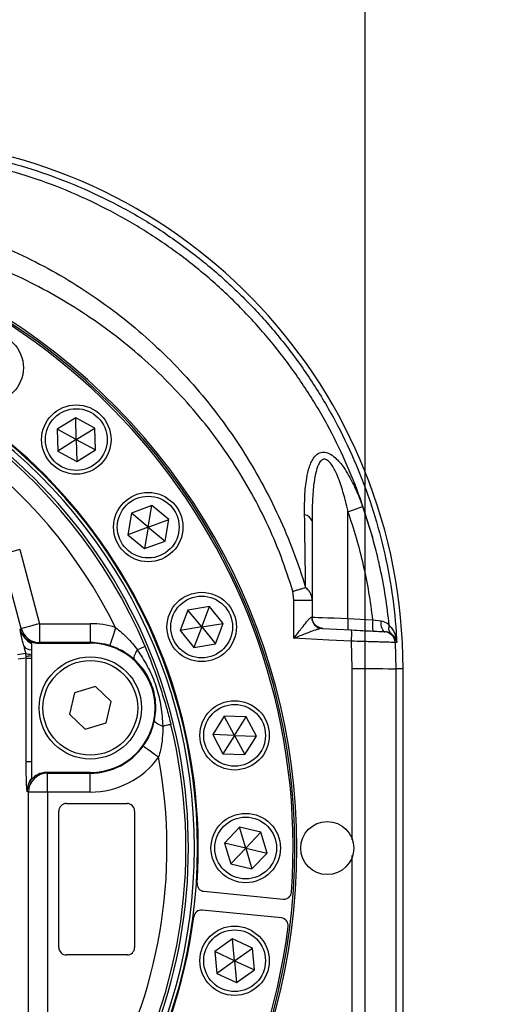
# Model space of a CAD drawing. Extents: x 0 to 8410, y 0 to 5940.
# Tile 60 of 158: x 1537 to 1666, y 4382 to 4642. Entities that reach past the tile are written whole.
import ezdxf

# ---------------------------------------------------------------- set-up
doc = ezdxf.new("R2010")
doc.units = 0
doc.header["$LTSCALE"] = 10
doc.layers.get('0').update_dxf_attribs({"linetype": 'CONTINUOUS'})
doc.styles.add('SLDTEXTSTYLE0', font='TXT', dxfattribs={"width": 0.605})
doc.dimstyles.new('SLDDIMSTYLE1', dxfattribs={"dimtxt": 50, "dimasz": 50, "dimexe": 0, "dimexo": 0.0625, "dimgap": 12.5, "dimtad": 1, "dimdec": 1, "dimrnd": 1e-09, "dimzin": 12, "dimtxsty": 'SLDTEXTSTYLE0', "dimsah": 1, "dimcen": 0.09, "dimazin": 3, "dimtfac": 1, "dimtofl": 0, "dimtmove": 0, "dimatfit": 3, "dimtolj": 1, "dimtzin": 12})
doc.dimstyles.new('SLDDIMSTYLE5', dxfattribs={"dimtxt": 0.18, "dimasz": 50, "dimexe": 0, "dimexo": 0.0625, "dimgap": 0, "dimtad": 0, "dimtih": 1, "dimtoh": 1, "dimdec": 0, "dimrnd": 1e-09, "dimzin": 0, "dimtxsty": 'STANDARD', "dimblk1": 'NONE', "dimblk2": 'NONE', "dimsah": 1, "dimcen": 0.09, "dimazin": 3, "dimtfac": 50, "dimtdec": 0, "dimtofl": 0, "dimtmove": 0, "dimatfit": 3, "dimtolj": 1, "dimtzin": 0})

# ---------------------------------------------------------------- blocks, each defined once
blk = doc.blocks.new('_D_21')
at = {"color": 7, "linetype": 'CONTINUOUS'}
for p, q in [((617.65, 4028.63), (617.65, 4923.91)), ((1627.65, 4028.63), (1627.65, 4923.91)), ((1627.65, 4908.91), (617.65, 4908.91))]:
    blk.add_line(p, q, dxfattribs=at)
for points in [[(617.65, 4908.91), (667.65, 4901.41), (667.65, 4916.41)], [(1627.65, 4908.91), (1577.65, 4916.41), (1577.65, 4901.41)]]:
    blk.add_solid(points, dxfattribs=at)
at = {"color": 7, "linetype": 'CONTINUOUS', "insert": (1046.26, 4973.37), "char_height": 50, "attachment_point": 1, "style": 'SLDTEXTSTYLE0'}
blk.add_mtext('1010', dxfattribs=at)
blk = doc.blocks.new('_NONE')

msp = doc.modelspace()

# ---------------------------------------------------------------- linework, layer by layer
at = {"color": 7, "linetype": 'CONTINUOUS'}
for p, q in [((1551.312765, 4536.626627), (1546.399435, 4533.594658)), ((1556.395134, 4533.887436), (1551.312765, 4536.626627)), ((1551.481804, 4530.855467), (1551.312765, 4536.626627)), ((1546.399435, 4533.594658), (1546.568473, 4527.823498)), ((1551.481804, 4530.855467), (1546.399435, 4533.594658)), ((1551.481804, 4530.855467), (1556.395134, 4533.887436)), ((1556.564172, 4528.116514), (1556.395134, 4533.887436)), ((1551.481804, 4530.855467), (1546.568473, 4527.823498)), ((1551.481804, 4530.855467), (1556.564172, 4528.116514)), ((1551.481804, 4530.855467), (1551.650842, 4525.084545)), ((1546.568473, 4527.823498), (1551.650842, 4525.084545)), ((1551.650842, 4525.084545), (1556.564172, 4528.116514)), ((1571.407219, 4513.439228), (1565.996786, 4511.424114)), ((1570.447137, 4507.746269), (1571.407219, 4513.439228)), ((1575.85757, 4509.761383), (1571.407219, 4513.439228)), ((1565.996786, 4511.424114), (1565.036704, 4505.731155)), ((1570.447137, 4507.746269), (1565.996786, 4511.424114)), ((1570.447137, 4507.746269), (1575.85757, 4509.761383)), ((1574.897488, 4504.068186), (1575.85757, 4509.761383)), ((1570.447137, 4507.746269), (1565.036704, 4505.731155)), ((1570.447137, 4507.746269), (1569.487055, 4502.053072)), ((1570.447137, 4507.746269), (1574.897488, 4504.068186)), ((1565.036704, 4505.731155), (1569.487055, 4502.053072)), ((1569.487055, 4502.053072), (1574.897488, 4504.068186)), ((1586.591949, 4486.777355), (1580.892345, 4485.856582)), ((1584.539642, 4481.380989), (1586.591949, 4486.777355)), ((1590.239247, 4482.301761), (1586.591949, 4486.777355)), ((1613.648018, 4488.407423), (1613.648018, 4483.981897)), ((1580.892345, 4485.856582), (1578.840067, 4480.459978)), ((1584.539642, 4481.380989), (1580.892345, 4485.856582)), ((1584.539642, 4481.380989), (1578.840067, 4480.459978)), ((1584.539642, 4481.380989), (1582.487365, 4475.984623)), ((1584.539642, 4481.380989), (1590.239247, 4482.301761)), ((1584.539642, 4481.380989), (1588.18694, 4476.905395)), ((1588.18694, 4476.905395), (1590.239247, 4482.301761)), ((1616.306683, 4480.995704), (1624.060293, 4480.589439)), ((1578.840067, 4480.459978), (1582.487365, 4475.984623)), ((1632.701954, 4480.136444), (1632.916411, 4480.125238)), ((1541.504791, 4477.0916), (1555.170437, 4477.0916)), ((1582.487365, 4475.984623), (1588.18694, 4476.905395)), ((1539.648017, 4475.364734), (1539.648017, 4474.251797)), ((1539.648017, 4474.251797), (1539.648017, 4473.806431)), ((1539.648017, 4473.806431), (1539.648017, 4473.142673)), ((1539.648017, 4473.142673), (1539.648017, 4445.87331)), ((1637.648007, 4375.701954), (1637.648007, 4470.341493)), ((1556.500813, 4465.639879), (1550.970157, 4463.98287)), ((1560.701063, 4461.678793), (1556.500813, 4465.639879)), ((1550.970157, 4463.98287), (1549.639811, 4458.364775)), ((1559.370717, 4456.060459), (1560.701063, 4461.678793)), ((1549.639811, 4458.364775), (1553.840091, 4454.403688)), ((1590.513697, 4457.874109), (1587.448051, 4452.98176)), ((1596.283426, 4457.665254), (1590.513697, 4457.874109)), ((1593.21778, 4452.772905), (1590.513697, 4457.874109)), ((1593.21778, 4452.772905), (1596.283426, 4457.665254)), ((1598.98751, 4452.564289), (1596.283426, 4457.665254)), ((1553.840091, 4454.403688), (1559.370717, 4456.060459)), ((1587.448051, 4452.98176), (1590.152135, 4447.880556)), ((1593.21778, 4452.772905), (1587.448051, 4452.98176)), ((1593.21778, 4452.772905), (1590.152135, 4447.880556)), ((1593.21778, 4452.772905), (1595.921864, 4447.67194)), ((1593.21778, 4452.772905), (1598.98751, 4452.564289)), ((1595.921864, 4447.67194), (1598.98751, 4452.564289)), ((1590.152135, 4447.880556), (1595.921864, 4447.67194)), ((1555.170437, 4442.951967), (1543.540081, 4442.951967)), ((1548.857441, 4434.793999), (1564.857414, 4434.793999)), ((1546.857437, 4396.79413), (1546.857437, 4432.794144)), ((1566.857418, 4432.794144), (1566.857418, 4396.79413)), ((1594.491085, 4428.552439), (1590.529879, 4424.35198)), ((1600.10921, 4427.222063), (1594.491085, 4428.552439)), ((1596.148034, 4423.021843), (1594.491085, 4428.552439)), ((1596.148034, 4423.021843), (1600.10921, 4427.222063)), ((1601.766159, 4421.691467), (1600.10921, 4427.222063)), ((1590.529879, 4424.35198), (1592.186829, 4418.821384)), ((1596.148034, 4423.021843), (1590.529879, 4424.35198)), ((1596.148034, 4423.021843), (1592.186829, 4418.821384)), ((1596.148034, 4423.021843), (1597.804954, 4417.491009)), ((1596.148034, 4423.021843), (1601.766159, 4421.691467)), ((1597.804954, 4417.491009), (1601.766159, 4421.691467)), ((1592.186829, 4418.821384), (1597.804954, 4417.491009)), ((1585.138311, 4411.598255), (1606.046339, 4409.539034)), ((1605.55627, 4404.563), (1584.648242, 4406.622221)), ((1592.671653, 4399.018099), (1587.967118, 4395.671417)), ((1597.922286, 4396.617224), (1592.671653, 4399.018099)), ((1593.21778, 4393.270542), (1592.671653, 4399.018099)), ((1587.967118, 4395.671417), (1588.513275, 4389.923622)), ((1593.21778, 4393.270542), (1587.967118, 4395.671417)), ((1593.21778, 4393.270542), (1597.922286, 4396.617224)), ((1598.468413, 4390.869667), (1597.922286, 4396.617224)), ((1564.857414, 4394.794037), (1548.857441, 4394.794037)), ((1593.21778, 4393.270542), (1588.513275, 4389.923622)), ((1593.21778, 4393.270542), (1598.468413, 4390.869667)), ((1593.21778, 4393.270542), (1593.763908, 4387.522747)), ((1593.763908, 4387.522747), (1598.468413, 4390.869667)), ((1588.513275, 4389.923622), (1593.763908, 4387.522747))]:
    msp.add_line(p, q, dxfattribs=at)
at = {"color": 8, "linetype": 'CONTINUOUS'}
for p, q in [((1626.958212, 4513.198664), (1629.585048, 4505.059053)), ((1623.124679, 4483.634283), (1623.124679, 4511.818458)), ((1536.55385, 4501.794149), (1541.790804, 4482.249309)), ((1536.964139, 4480.956127), (1531.727155, 4500.500728)), ((1608.864179, 4488.43651), (1608.582636, 4490.793278)), ((1608.864566, 4481.385757), (1608.864179, 4488.43651)), ((1623.124679, 4483.634283), (1629.674276, 4483.29096)), ((1536.640575, 4480.776598), (1536.964139, 4480.956127)), ((1541.790804, 4482.249309), (1555.170437, 4482.249309)), ((1541.790804, 4482.249309), (1541.790804, 4477.250149)), ((1555.170437, 4482.249309), (1555.170437, 4477.250149)), ((1608.864715, 4478.403141), (1608.864566, 4481.385757)), ((1629.674276, 4483.29096), (1631.85527, 4483.002951)), ((1541.790804, 4477.250149), (1541.504791, 4477.0916)), ((1555.170437, 4477.250149), (1541.790804, 4477.250149)), ((1555.170437, 4477.250149), (1555.170437, 4477.0916)), ((1624.239823, 4470.390608), (1624.033352, 4477.607538)), ((1635.540148, 4477.291633), (1635.714611, 4470.341493)), ((1535.977741, 4474.157144), (1538.100263, 4474.436571)), ((1538.265606, 4473.142673), (1536.148032, 4472.863962)), ((1538.238814, 4473.659803), (1538.100263, 4474.436571)), ((1538.265606, 4445.87331), (1538.265606, 4473.142673)), ((1538.265606, 4473.142673), (1539.648017, 4473.142673)), ((1624.239703, 4425.168802), (1624.239823, 4470.390608)), ((1635.714611, 4470.341493), (1635.714611, 4375.701954)), ((1637.648007, 4470.341493), (1635.714611, 4470.341493)), ((1538.265606, 4445.87331), (1539.648017, 4445.87331)), ((1543.540081, 4442.951967), (1543.857416, 4442.79318)), ((1543.857416, 4442.79318), (1555.170437, 4442.79318)), ((1543.857416, 4437.79402), (1543.857416, 4442.79318)), ((1555.170437, 4442.79318), (1555.170437, 4442.951967)), ((1555.170437, 4437.79402), (1555.170437, 4442.79318)), ((1538.86046, 4437.79402), (1538.501521, 4437.973549)), ((1538.86046, 4372.822573), (1538.86046, 4437.79402)), ((1543.857416, 4437.79402), (1538.86046, 4437.79402)), ((1555.170437, 4437.79402), (1543.857416, 4437.79402)), ((1543.857416, 4437.79402), (1543.857416, 4372.822573))]:
    msp.add_line(p, q, dxfattribs=at)
at = {"color": 8, "linetype": 'CONTINUOUS', "flags": 128}
for points in [[(1536.55385, 4501.794149), (1535.632303, 4501.547148), (1534.74464, 4501.309206), (1533.923437, 4501.089146), (1533.198913, 4500.895073), (1532.597651, 4500.733902), (1532.141765, 4500.611832), (1531.848004, 4500.533153), (1531.727155, 4500.500728)], [(1613.648018, 4483.981897), (1613.827606, 4483.97546), (1614.359935, 4483.95591), (1615.225842, 4483.923961), (1616.394272, 4483.881285), (1617.823234, 4483.828832), (1619.461437, 4483.768751), (1621.249964, 4483.703186), (1623.124679, 4483.634283)], [(1541.790804, 4482.249309), (1540.869286, 4482.002546), (1539.981594, 4481.764604), (1539.160421, 4481.544544), (1538.435867, 4481.350471), (1537.834605, 4481.1893), (1537.378719, 4481.06723), (1537.084957, 4480.988552), (1536.964139, 4480.956127)], [(1561.817279, 4481.232216), (1561.528792, 4480.311682), (1561.251154, 4479.425718), (1560.994764, 4478.607704), (1560.76931, 4477.888157), (1560.583224, 4477.294256), (1560.443541, 4476.848652), (1560.355475, 4476.567556), (1560.322335, 4476.461937)], [(1632.916411, 4480.125238), (1632.69194, 4480.190327), (1632.481059, 4480.359604), (1632.291278, 4480.627109), (1632.129213, 4480.983068), (1632.000705, 4481.414844), (1631.910344, 4481.907417), (1631.86123, 4482.443144), (1631.85527, 4483.002951)], [(1624.033352, 4477.607538), (1618.047168, 4477.921535), (1608.864715, 4478.403141)], [(1569.598665, 4476.222565), (1569.54818, 4476.201345), (1569.434991, 4476.153423), (1569.260677, 4476.079752), (1569.027653, 4475.981523), (1568.739107, 4475.859453), (1568.399032, 4475.715925), (1568.012109, 4475.55237), (1567.583641, 4475.37141)], [(1635.988852, 4477.267076), (1635.831138, 4477.275659), (1635.540148, 4477.291633)], [(1538.238814, 4473.659803), (1538.274994, 4473.663618), (1538.35397, 4473.671963), (1538.474938, 4473.68436), (1538.636526, 4473.701288), (1538.837006, 4473.72203), (1539.074203, 4473.746826), (1539.345523, 4473.774959), (1539.648017, 4473.806431)], [(1567.583641, 4475.37141), (1567.304631, 4474.915077), (1567.072024, 4474.483778), (1566.889574, 4474.084427), (1566.760232, 4473.723699), (1566.686114, 4473.407318), (1566.668382, 4473.140528), (1566.707363, 4472.927381), (1566.802403, 4472.771456)], [(1624.239823, 4470.390608), (1626.467188, 4470.389177), (1628.597995, 4470.385839), (1630.557498, 4470.381309), (1632.276913, 4470.37511), (1633.695861, 4470.367719), (1634.764572, 4470.359613), (1635.445436, 4470.350553), (1635.714611, 4470.341493)], [(1574.29721, 4455.13611), (1573.800703, 4455.33519), (1573.35641, 4455.541899), (1572.971483, 4455.752899), (1572.652181, 4455.964853), (1572.40363, 4456.174185), (1572.229882, 4456.377556), (1572.13374, 4456.571628), (1572.116753, 4456.753303)], [(1576.42137, 4455.658247), (1576.368143, 4455.645134), (1576.248815, 4455.615808), (1576.065054, 4455.570509), (1575.819423, 4455.510189), (1575.515261, 4455.435564), (1575.156768, 4455.347349), (1574.748864, 4455.246975), (1574.29721, 4455.13611)], [(1573.177715, 4446.990778), (1572.39612, 4447.556307), (1571.643939, 4448.100616), (1570.949366, 4448.603203), (1570.338567, 4449.045231), (1569.834461, 4449.410011), (1569.456001, 4449.683954), (1569.217434, 4449.856569), (1569.127669, 4449.921419)]]:
    msp.add_lwpolyline(points, dxfattribs=at)
at = {"color": 7, "linetype": 'CONTINUOUS'}
for centre, radius in [((1528.372481, 4549.820854), 9.15), ((1551.481805, 4530.855522), 9.15), ((1570.447137, 4507.746198), 9.15), ((1584.53965, 4481.380961), 9.15), ((1555.17044, 4460.021738), 13.5), ((1555.17044, 4460.021738), 12.5), ((1593.217776, 4452.773012), 9.15), ((1596.148021, 4423.021738), 9.15), ((1617.648021, 4423.021738), 7), ((1593.217776, 4393.270464), 9.15)]:
    msp.add_circle(centre, radius, dxfattribs=at)
at = {"color": 8, "linetype": 'CONTINUOUS'}
for centre in [(1551.481805, 4530.855522), (1570.447137, 4507.746198), (1584.53965, 4481.380961), (1593.217776, 4452.773012), (1596.148021, 4423.021738), (1593.217776, 4393.270464)]:
    msp.add_circle(centre, 8.15, dxfattribs=at)
at = {"color": 7, "linetype": 'CONTINUOUS'}
for centre, radius, start, end in [((1497.648021, 4470.341423), 140, 0, 86.05610191), ((1443.648021, 4423.021738), 166, 0, 118.84211785), ((1443.648021, 4423.021738), 165, 355.95698632, 82.79301368), ((1443.648021, 4423.021738), 139, 0, 120.44302269), ((1443.648021, 4423.021738), 140, 356.19101537, 82.55898463), ((1555.17044, 4460.021738), 17.228439, 72.60035118, 90), ((1555.17044, 4460.021738), 17.06982, 270, 90), ((1555.17044, 4460.021738), 17.228439, 270, 324.10843217), ((1548.857428, 4432.79406), 2, 90, 180), ((1564.857428, 4432.79406), 2, 360, 90), ((1443.648021, 4423.021738), 166, 241.14743628, 0), ((1443.648021, 4423.021738), 139, 239.53864658, 0), ((1585.334352, 4413.588626), 2, 176.19101537, 264.375), ((1606.242379, 4411.529365), 2, 264.375, 355.95698632), ((1584.452198, 4404.631963), 2, 84.375, 172.55898463), ((1443.648021, 4423.021738), 140, 266.19101537, 352.55898463), ((1605.360225, 4402.572702), 2, 352.79301368, 84.375), ((1443.648021, 4423.021738), 165, 265.95698632, 352.79301368), ((1548.857428, 4396.79406), 2, 180, 270), ((1564.857428, 4396.79406), 2, 270, 0)]:
    msp.add_arc(centre, radius, start, end, dxfattribs=at)
at = {"color": 8, "linetype": 'CONTINUOUS'}
for centre, radius, start, end in [((1443.648021, 4423.021738), 165.5, 0, 118.86584174), ((1443.648021, 4423.021738), 139.8, 0, 120.38884253), ((1443.648021, 4423.021738), 137.398894, 239.4157628, 120.56794375), ((1443.648021, 4423.021738), 136.725649, 22.89893817, 85.4554535), ((1443.648021, 4423.021738), 131.728695, 26.22501474, 82.12937693), ((1541.342495, 4744.983155), 247.091282, 289.32824665, 290.27303912), ((1611.377825, 4508.645296), 2.378575, 17.36291111, 82.6371943), ((1616.49432, 4483.95147), 2.961715, 179.29143462, 266.36762633), ((1637.481155, 4482.136299), 14.434415, 174.04319678, 185.95680322), ((1541.794663, 4482.251288), 5.001141, 195.00913837, 269.95578161), ((1555.17044, 4460.021738), 22.227677, 72.60035118, 90), ((1644.025625, 4481.793095), 14.429304, 174.04155492, 185.95844508), ((1606.749803, 4479.254766), 17.361867, 354.55580496, 4.4088953), ((1632.544564, 4477.141219), 2.999357, 2.87452842, 86.99206492), ((1539.435872, 4477.514971), 2.160677, 212.33860147, 275.63463257), ((1539.088731, 4476.141696), 1.970919, 239.89895655, 286.48528091), ((1443.648021, 4423.021738), 136.725649, 287.32857116, 13.80984517), ((1443.648021, 4423.021738), 131.728695, 290.65464774, 10.4837686), ((1555.17044, 4460.021738), 22.227677, 270, 324.10843217), ((1543.861824, 4437.791818), 5.001364, 90.05049936, 179.97478216), ((1443.648021, 4423.021738), 165.5, 241.12664882, 0), ((1443.648021, 4423.021738), 139.8, 239.61310676, 0)]:
    msp.add_arc(centre, radius, start, end, dxfattribs=at)
for centre, major_axis, ratio, start_param, end_param in [((1541.476057, 4482.074865), (4.378862, 2.428338), 0.9985778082, 2.8972072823, 3.8327979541), ((1538.72272, 4473.039001), (-1.877857, 6.999713), 0.0337281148, 1.0675812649, 1.3607378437), ((1533.25768, 4473.141217), (4.965215, 0.653683), 0.9983906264, 6.152365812, 6.2559937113), ((1543.508221, 4437.968611), (4.479902, -2.239269), 0.9983272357, 2.9140724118, 3.6048139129)]:
    msp.add_ellipse(centre, major_axis=major_axis, ratio=ratio, start_param=start_param, end_param=end_param, dxfattribs=at)
at = {"color": 7, "linetype": 'CONTINUOUS'}
for centre, major_axis, ratio, start_param, end_param in [((1541.507532, 4482.09232), (4.375466, 2.426455), 0.9993529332, 3.8254675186, 4.2057776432), ((1543.543141, 4437.951156), (-4.475815, 2.237226), 0.9992388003, 5.17621932, 6.0679615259)]:
    msp.add_ellipse(centre, major_axis=major_axis, ratio=ratio, start_param=start_param, end_param=end_param, dxfattribs=at)
at = {"color": 8, "linetype": 'CONTINUOUS'}
for points, knots in [([(1180.512724, 4613.766243), (1206.817099, 4611.957852), (1259.433462, 4608.340547), (1338.338034, 4602.935276), (1413.042532, 4597.759573), (1464.901674, 4594.286251), (1494.035319, 4592.187643), (1504.527818, 4590.441233), (1514.949231, 4587.941261), (1525.152768, 4584.645493), (1534.88077, 4580.685611), (1544.095401, 4576.104548), (1552.807604, 4570.939797), (1561.131489, 4565.141405), (1569.000436, 4558.763285), (1576.359022, 4551.864662), (1583.201082, 4544.469315), (1589.517578, 4536.58906), (1595.267628, 4528.278794), (1600.413359, 4519.608532), (1604.92131, 4510.634323), (1608.844834, 4501.378945), (1610.919445, 4495.004478), (1611.959686, 4491.808225)], [0, 0, 0, 0, 0.16544067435, 0.33092923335, 0.49644184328, 0.63548217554, 0.65740235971, 0.67968929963, 0.7021344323, 0.7246068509, 0.74691170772, 0.76798783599, 0.78912702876, 0.81040878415, 0.83158581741, 0.85262927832, 0.87364412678, 0.8947482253, 0.91594375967, 0.9369998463, 0.95795349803, 0.9789172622, 1, 1, 1, 1]), ([(1507.166227, 4608.400871), (1510.960205, 4608.054915), (1518.574498, 4607.3606), (1529.93772, 4605.10346), (1541.21722, 4601.928229), (1552.161107, 4597.791128), (1562.644679, 4592.787624), (1572.654485, 4586.943486), (1582.25303, 4580.197032), (1591.221274, 4572.671293), (1599.464957, 4564.476427), (1606.982322, 4555.647037), (1613.812037, 4546.101951), (1619.787264, 4536.032307), (1624.856259, 4525.573534), (1629.028837, 4514.759173), (1632.317951, 4503.497913), (1634.655564, 4491.852463), (1635.665917, 4483.052701), (1635.938502, 4478.169122), (1635.988852, 4477.267076)], [0, 0, 0, 0, 0.0569188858, 0.1142328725, 0.1727923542, 0.2317818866, 0.2887062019, 0.3460255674, 0.4045906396, 0.463587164, 0.5205072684, 0.577822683, 0.6363848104, 0.695379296, 0.7522656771, 0.8095475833, 0.8680760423, 0.9270342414, 0.9865224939, 1, 1, 1, 1]), ([(1608.582636, 4490.793278), (1607.591361, 4493.878722), (1605.602993, 4500.067719), (1601.721836, 4509.061597), (1597.215082, 4517.771994), (1592.059176, 4526.127106), (1586.308747, 4534.080652), (1580.005472, 4541.574169), (1573.197589, 4548.578097), (1565.926872, 4555.063368), (1558.216585, 4561.018647), (1550.11332, 4566.420607), (1541.658804, 4571.243134), (1531.855446, 4575.985473), (1520.66668, 4580.301678), (1508.067637, 4583.759257), (1495.245299, 4586.006784), (1482.041689, 4586.849935), (1470.593984, 4587.656101), (1460.929175, 4588.321085), (1453.311547, 4588.847256), (1445.810874, 4589.364623), (1438.427045, 4589.873269), (1431.159815, 4590.374106), (1424.008778, 4590.866261), (1412.68969, 4591.646008), (1397.426135, 4592.70134), (1378.437534, 4594.010826), (1359.52662, 4595.311183), (1340.587126, 4596.620904), (1321.605565, 4597.931646), (1302.724441, 4599.229553), (1283.206656, 4600.578622), (1263.037828, 4601.97062), (1242.342402, 4603.396178), (1221.708994, 4604.820097), (1203.7604, 4606.05762), (1192.749686, 4606.817651), (1188.67219, 4607.099106)], [0, 0, 0, 0, 0.0209537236, 0.0420304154, 0.0632744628, 0.0843522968, 0.1054835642, 0.1267152, 0.1476481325, 0.1686263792, 0.1897015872, 0.2106358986, 0.2315953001, 0.2526375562, 0.2810637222, 0.3090743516, 0.3370811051, 0.3651536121, 0.3946559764, 0.4113858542, 0.4278619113, 0.4440845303, 0.4600541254, 0.4757714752, 0.4912371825, 0.5064521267, 0.5492126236, 0.5902708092, 0.6296493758, 0.6718999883, 0.7131420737, 0.7527872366, 0.7943778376, 0.8397463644, 0.8836056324, 0.9286017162, 0.9735597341, 1, 1, 1, 1]), ([(1629.585048, 4505.059053), (1628.572021, 4508.466317), (1626.544441, 4515.285978), (1622.521044, 4525.178699), (1617.700361, 4534.978641), (1611.952422, 4544.572507), (1605.287685, 4553.875804), (1597.887752, 4562.605338), (1589.804859, 4570.689795), (1581.067767, 4578.063252), (1571.745106, 4584.702825), (1561.914218, 4590.561936), (1551.641529, 4595.593107), (1540.974899, 4599.74734), (1529.984451, 4603.000706), (1518.772169, 4605.419574), (1511.184627, 4606.242341), (1507.397314, 4606.653025)], [0, 0, 0, 0, 0.0629765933, 0.1260480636, 0.1890238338, 0.25642441, 0.3240566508, 0.3916877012, 0.4590872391, 0.5265126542, 0.5941692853, 0.6618256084, 0.7292522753, 0.7968232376, 0.8646252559, 0.9324278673, 1, 1, 1, 1]), ([(1611.682644, 4511.004259), (1611.678666, 4512.660887), (1611.670717, 4515.971021), (1612.077778, 4520.213573), (1612.744645, 4523.20114), (1613.454317, 4525.019436), (1614.192382, 4526.268654), (1615.2241, 4527.271325), (1616.607198, 4527.666531), (1618.197749, 4527.249599), (1619.646268, 4526.221574), (1620.933087, 4524.877856), (1622.616035, 4522.660196), (1624.529752, 4519.282471), (1626.020666, 4515.762449), (1626.771394, 4513.709529), (1626.958212, 4513.198664)], [0, 0, 0, 0, 0.12973357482, 0.25922263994, 0.34755413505, 0.39189966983, 0.43614353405, 0.48559149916, 0.53568797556, 0.57983274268, 0.63338987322, 0.67778227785, 0.72228798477, 0.84112394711, 0.96046402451, 1, 1, 1, 1]), ([(1623.124679, 4511.818458), (1623.013458, 4512.314181), (1622.579591, 4514.247963), (1621.69468, 4517.603291), (1620.405488, 4521.3389), (1619.066837, 4524.001013), (1617.949971, 4525.294934), (1617.264085, 4525.636212), (1616.79326, 4525.69066), (1616.394431, 4525.587478), (1615.829152, 4525.162308), (1615.087509, 4523.963938), (1614.47123, 4521.736672), (1613.962946, 4518.322861), (1613.689545, 4514.160309), (1613.661893, 4510.960624), (1613.648018, 4509.355118)], [0, 0, 0, 0, 0.0433971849, 0.1692897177, 0.2963117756, 0.3813191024, 0.4262498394, 0.4498483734, 0.4592908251, 0.4799490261, 0.4974385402, 0.5399375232, 0.6256247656, 0.7175000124, 0.8582498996, 1, 1, 1, 1]), ([(1611.959686, 4491.808225), (1611.930167, 4493.829368), (1611.835672, 4500.299309), (1611.744995, 4506.642568), (1611.682644, 4511.004259)], [0, 0, 0, 0, 0.312389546, 1, 1, 1, 1]), ([(1629.674276, 4483.29096), (1629.361203, 4485.696213), (1628.73408, 4490.514216), (1627.272657, 4497.684375), (1625.458, 4504.813069), (1623.903268, 4509.480882), (1623.124679, 4511.818458)], [0, 0, 0, 0, 0.248033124, 0.4968394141, 0.7480241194, 1, 1, 1, 1]), ([(1608.582636, 4490.793278), (1608.898881, 4490.88748), (1609.53784, 4491.077813), (1610.447839, 4491.35059), (1611.284164, 4491.602711), (1611.736041, 4491.740186), (1611.959686, 4491.808225)], [0, 0, 0, 0, 0.2474701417, 0.5000032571, 0.7525387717, 1, 1, 1, 1]), ([(1611.959686, 4491.808225), (1612.246522, 4491.538033), (1612.79335, 4491.022935), (1613.465067, 4489.880897), (1613.575839, 4488.988742), (1613.648018, 4488.407423)], [0, 0, 0, 0, 0.2776571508, 0.5293285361, 1, 1, 1, 1]), ([(1608.864179, 4488.43651), (1609.473666, 4488.435962), (1610.739962, 4488.434823), (1612.345588, 4488.428245), (1613.44515, 4488.418408), (1613.582101, 4488.410992), (1613.648018, 4488.407423)], [0, 0, 0, 0, 0.24065716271, 0.49999931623, 0.75934052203, 1, 1, 1, 1]), ([(1608.876427, 4478.402902), (1608.876476, 4478.403779), (1608.876636, 4478.406627), (1608.878787, 4478.413982), (1608.88485, 4478.424681), (1608.895851, 4478.440981), (1608.914471, 4478.466329), (1608.947583, 4478.51031), (1609.107164, 4478.719849), (1609.893443, 4479.74792), (1611.101894, 4481.334318), (1612.36332, 4482.923991), (1613.083772, 4483.718585), (1613.405084, 4483.972934), (1613.50436, 4483.984717), (1613.532832, 4483.988096)], [0, 0, 0, 0, 0.0002970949, 0.0009648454, 0.002568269, 0.0044414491, 0.00763396, 0.0132241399, 0.023106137, 0.096931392, 0.452790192, 0.7053830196, 0.8571503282, 0.959032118, 1, 1, 1, 1]), ([(1613.532832, 4483.988096), (1613.590423, 4483.984997), (1613.648019, 4483.981897), (1613.648018, 4483.981897), (1613.648018, 4483.981897)], [0, 0, 0, 0, 0.9999444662, 1, 1, 1, 1]), ([(1561.817279, 4481.232216), (1562.89239, 4480.362316), (1565.04918, 4478.617201), (1566.737107, 4476.455535), (1567.583641, 4475.37141)], [0, 0, 0, 0, 0.4984770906, 1, 1, 1, 1]), ([(1616.306683, 4480.995704), (1616.094188, 4480.972334), (1615.639508, 4480.922327), (1614.357207, 4480.504442), (1612.377694, 4479.779981), (1610.475486, 4479.034453), (1609.244571, 4478.551775), (1608.994541, 4478.45357), (1608.942919, 4478.432793), (1608.913842, 4478.421198), (1608.897173, 4478.413347), (1608.888329, 4478.40888), (1608.884486, 4478.405465), (1608.883618, 4478.403938), (1608.883491, 4478.402911), (1608.883431, 4478.402426)], [0, 0, 0, 0, 0.1320730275, 0.2825998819, 0.5389368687, 0.9022070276, 0.9774813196, 0.987522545, 0.9931679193, 0.9963316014, 0.9981069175, 0.9994218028, 0.9996524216, 0.9998359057, 1, 1, 1, 1]), ([(1631.85527, 4483.002951), (1632.311186, 4482.88147), (1632.79705, 4482.752009), (1633.491757, 4482.320336), (1633.76219, 4482.073482), (1634.011766, 4481.845667)], [0, 0, 0, 0, 0.5400573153, 0.5755325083, 1, 1, 1, 1]), ([(1634.008011, 4481.743147), (1634.013299, 4481.738063), (1634.664144, 4481.112527), (1635.565932, 4479.651929), (1635.927533, 4478.048859), (1635.988515, 4477.271368), (1635.988852, 4477.267076)], [0, 0, 0, 0, 0.0042303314, 0.5205778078, 0.9973536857, 1, 1, 1, 1]), ([(1537.610313, 4476.359178), (1537.548179, 4476.610978), (1537.312411, 4477.566448), (1537.105556, 4478.460475), (1536.907872, 4479.363736), (1536.778212, 4479.99896), (1536.691101, 4480.479908), (1536.648903, 4480.729603), (1536.640913, 4480.774692), (1536.640575, 4480.776598)], [0, 0, 0, 0, 0.1174079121, 0.4455129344, 0.4938073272, 0.7242443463, 0.9482130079, 0.9978105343, 1, 1, 1, 1]), ([(1536.640575, 4480.776598), (1536.641854, 4480.77175), (1536.700592, 4480.54916), (1536.833541, 4480.14373), (1537.293053, 4479.148175), (1538.20522, 4477.984642), (1539.194232, 4477.292886), (1539.648017, 4476.97549)], [0, 0, 0, 0, 0.00299184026, 0.13735778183, 0.25350743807, 0.65749025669, 1, 1, 1, 1]), ([(1566.802403, 4472.771456), (1565.870713, 4473.51793), (1564.459006, 4474.648996), (1562.196864, 4475.802817), (1560.952608, 4476.240321), (1560.322335, 4476.461937)], [0, 0, 0, 0, 0.4892146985, 0.7412633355, 1, 1, 1, 1]), ([(1569.598665, 4476.222565), (1569.632766, 4476.141668), (1570.233923, 4474.71555), (1571.336968, 4471.929032), (1572.796054, 4467.855796), (1574.182971, 4463.649939), (1575.397919, 4459.637144), (1576.092741, 4456.935867), (1576.42137, 4455.658247)], [0, 0, 0, 0, 0.0120805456, 0.2129661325, 0.4143414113, 0.6157382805, 0.8182561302, 1, 1, 1, 1]), ([(1635.540148, 4477.291633), (1635.499579, 4477.293116), (1635.41243, 4477.2963), (1634.895822, 4477.311903), (1634.060287, 4477.336808), (1632.910569, 4477.369945), (1631.496644, 4477.409662), (1629.84756, 4477.455286), (1627.622424, 4477.515467), (1625.615063, 4477.5676), (1624.262895, 4477.601742), (1624.033352, 4477.607538)], [0, 0, 0, 0, 0.0977934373, 0.2100797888, 0.3223673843, 0.4352011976, 0.5480386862, 0.6611607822, 0.7742883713, 0.9616834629, 1, 1, 1, 1]), ([(1567.583641, 4475.37141), (1568.479416, 4473.959051), (1570.285062, 4471.112109), (1572.37205, 4466.494569), (1573.690591, 4461.5707), (1574.111796, 4457.741025), (1574.264853, 4455.590701), (1574.29721, 4455.13611)], [0, 0, 0, 0, 0.2320365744, 0.4677241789, 0.6997097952, 0.9365168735, 1, 1, 1, 1]), ([(1572.116753, 4456.753303), (1572.251074, 4457.629068), (1572.514376, 4459.345786), (1572.394725, 4462.060628), (1571.896918, 4464.618753), (1571.033228, 4467.024049), (1569.893736, 4469.164045), (1568.475476, 4471.139461), (1567.365428, 4472.222254), (1566.802403, 4472.771456)], [0, 0, 0, 0, 0.15442529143, 0.30271201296, 0.45577068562, 0.59066114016, 0.72906819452, 0.86258117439, 1, 1, 1, 1]), ([(1569.127669, 4449.921419), (1569.485833, 4450.453277), (1570.375711, 4451.774709), (1571.44976, 4454.075461), (1571.891614, 4455.849417), (1572.116753, 4456.753303)], [0, 0, 0, 0, 0.2483348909, 0.6170029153, 1, 1, 1, 1]), ([(1574.29721, 4455.13611), (1574.274382, 4454.101002), (1574.228431, 4452.017434), (1573.817249, 4449.283993), (1573.354966, 4447.626355), (1573.177715, 4446.990778)], [0, 0, 0, 0, 0.3783894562, 0.7616599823, 1, 1, 1, 1]), ([(1538.501521, 4437.973549), (1538.501343, 4437.975536), (1538.498106, 4438.011517), (1538.477529, 4438.23244), (1538.438202, 4438.693711), (1538.377563, 4439.652811), (1538.318788, 4441.20626), (1538.274226, 4443.409833), (1538.26848, 4445.051838), (1538.265606, 4445.87331)], [0, 0, 0, 0, 0.001506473, 0.0272802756, 0.168153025, 0.3316784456, 0.5590581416, 0.7794030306, 1, 1, 1, 1]), ([(1539.648017, 4441.455414), (1539.513485, 4441.252133), (1539.018214, 4440.503768), (1538.644383, 4439.47359), (1538.514378, 4438.488619), (1538.500367, 4438.156069), (1538.501489, 4437.978635), (1538.501521, 4437.973549)], [0, 0, 0, 0, 0.1993462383, 0.7338790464, 0.8578774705, 0.9959259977, 1, 1, 1, 1]), ([(1624.239823, 4375.65284), (1624.239741, 4383.652807), (1624.239588, 4398.796632), (1624.239666, 4413.940552), (1624.239703, 4421.084453)], [0, 0, 0, 0, 0.52826599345, 1, 1, 1, 1])]:
    msp.add_open_spline(points, degree=3, knots=knots, dxfattribs=at)
at = {"color": 7, "linetype": 'CONTINUOUS'}
for points, knots in [([(1613.648018, 4509.355118), (1613.648018, 4505.905986), (1613.648018, 4499.001804), (1613.648018, 4491.94106), (1613.648018, 4488.407661)], [0, 0, 0, 0, 0.49957127, 1, 1, 1, 1]), ([(1634.011766, 4481.845667), (1633.7143, 4484.347342), (1633.114289, 4489.393404), (1631.82595, 4496.144292), (1630.63228, 4501.197466), (1629.942847, 4503.773893), (1629.670077, 4504.755775), (1629.622563, 4504.925244), (1629.585048, 4505.059053)], [0, 0, 0, 0, 0.31937263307, 0.64419804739, 0.87077393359, 0.97768130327, 0.98237764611, 1, 1, 1, 1]), ([(1616.49101, 4480.986168), (1616.113732, 4481.048016), (1615.35914, 4481.171717), (1614.424507, 4481.871986), (1613.774283, 4482.841999), (1613.690103, 4483.601955), (1613.648018, 4483.981897)], [0, 0, 0, 0, 0.249995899, 0.500014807, 0.7500305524, 1, 1, 1, 1]), ([(1634.569605, 4479.564239), (1634.560716, 4479.570956), (1634.377452, 4479.709439), (1634.083243, 4480.082215), (1633.874431, 4480.837714), (1633.963481, 4481.441319), (1634.008011, 4481.743147)], [0, 0, 0, 0, 0.01627606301, 0.33556421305, 0.66775488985, 1, 1, 1, 1]), ([(1634.011766, 4481.845667), (1634.013462, 4481.822137), (1634.016013, 4481.786746), (1634.010019, 4481.754091), (1634.008011, 4481.743147)], [0, 0, 0, 0, 0.6648516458, 1, 1, 1, 1]), ([(1624.060293, 4480.589439), (1625.075065, 4480.536223), (1627.104751, 4480.429782), (1629.751057, 4480.291193), (1631.694004, 4480.189411), (1632.567714, 4480.143468), (1632.670654, 4480.138082), (1632.701954, 4480.136444)], [0, 0, 0, 0, 0.2261794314, 0.4523905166, 0.6778329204, 0.9020414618, 1, 1, 1, 1]), ([(1634.569605, 4479.564239), (1634.376222, 4479.687052), (1633.949475, 4479.958068), (1633.281621, 4480.06614), (1632.916411, 4480.125238)], [0, 0, 0, 0, 0.4531584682, 1, 1, 1, 1]), ([(1635.988852, 4477.267076), (1635.988555, 4477.269619), (1635.941487, 4477.6724), (1635.710252, 4478.517427), (1634.962215, 4479.203927), (1634.569605, 4479.564239)], [0, 0, 0, 0, 0.00301001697, 0.47672628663, 1, 1, 1, 1]), ([(1539.648017, 4476.97549), (1539.648017, 4476.981627), (1539.648017, 4477.17023), (1539.648017, 4477.367039), (1539.648017, 4477.405251), (1539.648017, 4477.416565)], [0, 0, 0, 0, 0.0231263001, 0.7107673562, 1, 1, 1, 1]), ([(1539.648017, 4476.97549), (1539.648017, 4476.568498), (1539.648017, 4476.094898), (1539.648017, 4475.454763), (1539.648017, 4475.364734)], [0, 0, 0, 0, 0.8593608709, 1, 1, 1, 1]), ([(1539.648017, 4445.87331), (1539.648017, 4445.366887), (1539.648017, 4444.354963), (1539.648017, 4442.987622), (1539.648017, 4442.048714), (1539.648017, 4441.613495), (1539.648017, 4441.455414)], [0, 0, 0, 0, 0.2731007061, 0.5457041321, 0.8349896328, 1, 1, 1, 1])]:
    msp.add_open_spline(points, degree=3, knots=knots, dxfattribs=at)

# ---------------------------------------------------------------- dimensions: what is measured, and where the dimension line sits
dim = msp.add_linear_dim(base=(617.648021, 4908.914086), p1=(1627.648021, 4008.6305), p2=(617.648021, 4008.6305), dimstyle='SLDDIMSTYLE1', dxfattribs=at)
dim.commit()
dim.dimension.update_dxf_attribs({"geometry": '_D_21', "text_midpoint": (1122.648021, 4908.914086), "dimtype": 160})

# ---------------------------------------------------------------- leaders
at = {"color": 7, "linetype": 'CONTINUOUS', "has_arrowhead": 0}
msp.add_leader([(1923.270633, 5005.670619), (1249.995356, 4515.698089)], dimstyle='SLDDIMSTYLE5', dxfattribs=at)

doc.saveas('drawing.dxf')
